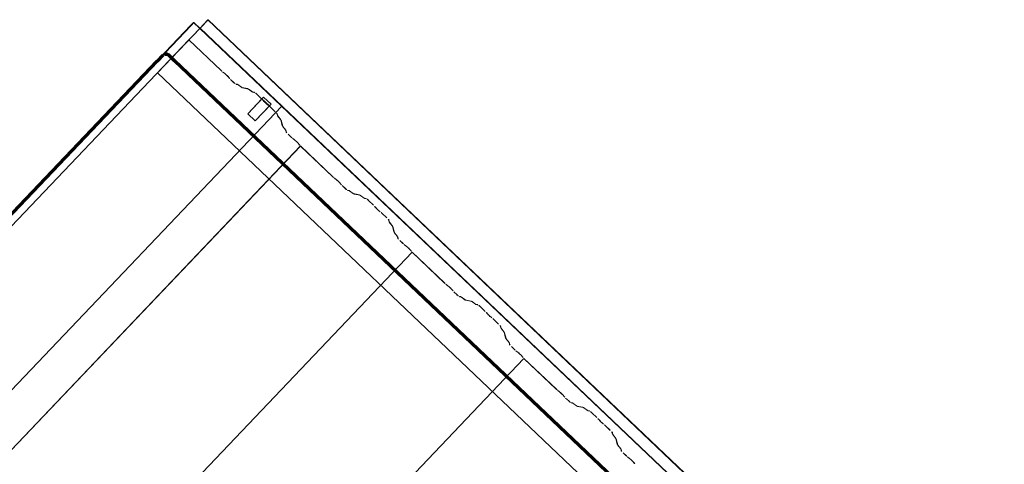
# Model space of a CAD drawing. Header units: metres. Extents: x 32343131.6 to 32343183.7, y 5699223.3 to 5699275.1.
# Tile 100 of 190: x 32343148.5 to 32343150.9, y 5699273.5 to 5699274.6. Entities that reach past the tile are written whole.
import ezdxf

# ---------------------------------------------------------------- set-up
doc = ezdxf.new("R2010")
doc.units = ezdxf.units.M
doc.layers.add('0-1', color=7, linetype='Continuous', lineweight=5)
for name, color, linetype, lineweight, true_color in [('A-GENM-1', 7, 'Continuous', 5, 0xcccccc), ('A-ROOF-1', 7, 'Continuous', 5, 0xcccccc), ('E-POWR-CNDT-1', 5, 'Continuous', 70, 0x0000ff), ('S-BEAM-1', 7, 'Continuous', 5, 0xcccccc)]:
    doc.layers.add(name, color=color, linetype=linetype, lineweight=lineweight, true_color=true_color)

# ---------------------------------------------------------------- blocks, each defined once
blk = doc.blocks.new('construction-roof-accessories--rheinzink-rzk010047 - construction-roof-accessories--rheinzink-rzk010047-3217442-TGA_190_LP5_GR_DA-TGA-01_G_')
at = {"layer": 'A-GENM-1'}
for p, q in [((-0.0125, 0.0822), (0.0125, 0.0822)), ((0.0125, 0.0822), (-0.0125, 0.0822)), ((-0.0125, 0.0822), (-0.0125, 0.0322)), ((-0.0125, 0.0263), (-0.0125, 0.0822)), ((0.0125, 0.0822), (0.0125, 0.0263)), ((0.0125, 0.0322), (0.0125, 0.0822)), ((-0.0125, 0.0263), (-0.0125, 0.0322)), ((-0.0125, 0.0322), (0.0125, 0.0322)), ((-0.0125, 0.0322), (0.0125, 0.0322)), ((0.0125, 0.0263), (-0.0125, 0.0263)), ((-0.0125, 0.0263), (0.0125, 0.0263)), ((0.0125, 0.0322), (0.0125, 0.0263))]:
    blk.add_line(p, q, dxfattribs=at)
blk = doc.blocks.new('Wasserleitblech - Wasserleitblech-3545865-TGA_190_LP5_GR_DA-TGA-01_G_')
at = {"layer": 'A-ROOF-1'}
for p, q in [((71.177, 25.3695), (71.1576, 25.3491)), ((71.1582, 25.3497), (71.1777, 25.3702)), ((71.177, 25.3695), (71.1777, 25.3702)), ((105.953, -7.7157), (71.177, 25.3695)), ((71.1777, 25.3702), (105.9537, -7.715)), ((71.0546, 25.2408), (71.1582, 25.3497)), ((71.1576, 25.3491), (71.0546, 25.2408)), ((105.9336, -7.7361), (71.1576, 25.3491)), ((105.9341, -7.7355), (71.1582, 25.3497)), ((73.9117, 22.5227), (71.0546, 25.2408)), ((73.9117, 22.5227), (71.0546, 25.2408))]:
    blk.add_line(p, q, dxfattribs=at)
blk = doc.blocks.new('Ortgang schräg - Ortgang schräg-3551830-TGA_190_LP5_GR_DA-TGA-01_G_')
at = {"layer": 'A-ROOF-1'}
for p, q in [((62.8521, 16.6496), (71.1425, 25.3637)), ((71.1432, 25.363), (62.8528, 16.6489)), ((70.2521, 24.4278), (71.1361, 25.3569)), ((71.1368, 25.3562), (70.2719, 24.4472)), ((71.1361, 25.3569), (71.1425, 25.3637)), ((71.1361, 25.3569), (71.1368, 25.3562)), ((71.1432, 25.363), (71.1368, 25.3562)), ((71.1425, 25.3637), (71.357, 25.1597)), ((71.3569, 25.1596), (71.1432, 25.363)), ((63.0665, 16.4455), (71.3569, 25.1596)), ((63.0666, 16.4456), (71.357, 25.1597)), ((71.357, 25.1597), (71.3569, 25.1596))]:
    blk.add_line(p, q, dxfattribs=at)
blk = doc.blocks.new('ARC_190_LPX_FM_Stellplätze_rvt-1-TGA_190_LP5_GR_DA-TGA-01_G_')
at = {"layer": 'S-BEAM-1'}
for p, q in [((32343140.6361, 5699265.8221), (32343148.8984, 5699274.5067)), ((32343140.6362, 5699265.8222), (32343148.8984, 5699274.5067)), ((32343148.9772, 5699274.4317), (32343148.8984, 5699274.5067)), ((32343148.8984, 5699274.5067), (32343148.8984, 5699274.5067)), ((32343148.8984, 5699274.5067), (32343148.9773, 5699274.4318)), ((32343148.9804, 5699274.4289), (32343148.9852, 5699274.4251)), ((32343148.9859, 5699274.4244), (32343148.9811, 5699274.4282)), ((32343148.9961, 5699274.4139), (32343148.992, 5699274.4185)), ((32343148.9929, 5699274.4178), (32343148.9969, 5699274.4133)), ((32343149.0073, 5699274.403), (32343148.9998, 5699274.4102)), ((32343148.9999, 5699274.4102), (32343149.0074, 5699274.4031)), ((32343149.012, 5699274.3993), (32343149.0165, 5699274.3984)), ((32343149.0175, 5699274.3974), (32343149.0131, 5699274.3983)), ((32343149.0175, 5699274.3978), (32343149.0267, 5699274.3912)), ((32343149.0275, 5699274.3903), (32343149.0183, 5699274.3969)), ((32343149.0275, 5699274.3907), (32343149.0419, 5699274.3878)), ((32343149.043, 5699274.3868), (32343149.0285, 5699274.3897)), ((32343149.0429, 5699274.3872), (32343149.0521, 5699274.3805)), ((32343149.053, 5699274.3796), (32343149.0438, 5699274.3863)), ((32343149.0529, 5699274.3801), (32343149.0579, 5699274.3791)), ((32343149.0589, 5699274.378), (32343149.054, 5699274.379)), ((32343149.0759, 5699274.3625), (32343149.0635, 5699274.3743)), ((32343149.0636, 5699274.3744), (32343149.076, 5699274.3626)), ((32343149.0811, 5699274.3568), (32343149.0793, 5699274.359)), ((32343149.0803, 5699274.3582), (32343149.082, 5699274.356)), ((32343149.0892, 5699274.3491), (32343149.0915, 5699274.3475)), ((32343149.0924, 5699274.3466), (32343149.0901, 5699274.3482)), ((32343149.1084, 5699274.3316), (32343149.0961, 5699274.3433)), ((32343149.0962, 5699274.3434), (32343149.1085, 5699274.3317)), ((32343149.1137, 5699274.3223), (32343149.1124, 5699274.3272)), ((32343149.1135, 5699274.3261), (32343149.1148, 5699274.3213)), ((32343149.1214, 5699274.3124), (32343149.1143, 5699274.3213)), ((32343149.1153, 5699274.3205), (32343149.1224, 5699274.3116)), ((32343149.1256, 5699274.2974), (32343149.1219, 5699274.3117)), ((32343149.123, 5699274.3107), (32343149.1266, 5699274.2964)), ((32343149.1333, 5699274.2875), (32343149.1262, 5699274.2964)), ((32343149.1272, 5699274.2956), (32343149.1343, 5699274.2867)), ((32343149.1349, 5699274.2824), (32343149.1338, 5699274.2868)), ((32343149.1349, 5699274.2858), (32343149.136, 5699274.2814)), ((32343149.1474, 5699274.2697), (32343149.1399, 5699274.2768)), ((32343149.14, 5699274.2769), (32343149.1475, 5699274.2698)), ((32343149.1507, 5699274.267), (32343149.1555, 5699274.2632)), ((32343149.1562, 5699274.2624), (32343149.1514, 5699274.2662)), ((32343149.1663, 5699274.252), (32343149.1623, 5699274.2565)), ((32343149.1631, 5699274.2559), (32343149.1672, 5699274.2513)), ((32343140.9078, 5699265.5637), (32343149.17, 5699274.2482)), ((32343140.9078, 5699265.5637), (32343149.17, 5699274.2482)), ((32343140.9079, 5699265.5638), (32343149.1701, 5699274.2483)), ((32343140.9079, 5699265.5638), (32343149.1701, 5699274.2483)), ((32343149.17, 5699274.2482), (32343149.1701, 5699274.2483)), ((32343149.1701, 5699274.2483), (32343149.17, 5699274.2482)), ((32343149.2489, 5699274.1732), (32343149.17, 5699274.2482)), ((32343149.1701, 5699274.2483), (32343149.249, 5699274.1733)), ((32343149.2521, 5699274.1705), (32343149.2569, 5699274.1667)), ((32343149.2576, 5699274.1659), (32343149.2528, 5699274.1697)), ((32343149.2678, 5699274.1555), (32343149.2637, 5699274.16)), ((32343149.2646, 5699274.1594), (32343149.2686, 5699274.1548)), ((32343149.279, 5699274.1445), (32343149.2715, 5699274.1517)), ((32343149.2716, 5699274.1518), (32343149.2791, 5699274.1446)), ((32343149.2837, 5699274.1409), (32343149.2881, 5699274.1399)), ((32343149.2892, 5699274.1389), (32343149.2848, 5699274.1398)), ((32343149.2891, 5699274.1394), (32343149.2984, 5699274.1327)), ((32343149.2992, 5699274.1318), (32343149.29, 5699274.1384)), ((32343149.2991, 5699274.1322), (32343149.3136, 5699274.1293)), ((32343149.3147, 5699274.1283), (32343149.3002, 5699274.1312)), ((32343149.3146, 5699274.1287), (32343149.3238, 5699274.1221)), ((32343149.3247, 5699274.1211), (32343149.3155, 5699274.1278)), ((32343149.3246, 5699274.1216), (32343149.3296, 5699274.1206)), ((32343149.3306, 5699274.1196), (32343149.3257, 5699274.1206)), ((32343149.3476, 5699274.1041), (32343149.3352, 5699274.1158)), ((32343149.3353, 5699274.1159), (32343149.3477, 5699274.1042)), ((32343149.3528, 5699274.0983), (32343149.351, 5699274.1005)), ((32343149.3519, 5699274.0997), (32343149.3537, 5699274.0975)), ((32343149.3609, 5699274.0907), (32343149.3632, 5699274.089)), ((32343149.364, 5699274.0881), (32343149.3618, 5699274.0898)), ((32343149.3801, 5699274.0731), (32343149.3678, 5699274.0848)), ((32343149.3679, 5699274.0849), (32343149.3802, 5699274.0732)), ((32343149.3854, 5699274.0638), (32343149.3841, 5699274.0687)), ((32343149.3852, 5699274.0677), (32343149.3864, 5699274.0628)), ((32343149.3931, 5699274.054), (32343149.386, 5699274.0628)), ((32343149.3869, 5699274.062), (32343149.3941, 5699274.0531)), ((32343149.3972, 5699274.0389), (32343149.3936, 5699274.0532)), ((32343149.3947, 5699274.0522), (32343149.3983, 5699274.0379)), ((32343149.405, 5699274.0291), (32343149.3979, 5699274.0379)), ((32343149.3988, 5699274.0371), (32343149.406, 5699274.0282)), ((32343149.4066, 5699274.0239), (32343149.4055, 5699274.0283)), ((32343149.4066, 5699274.0273), (32343149.4077, 5699274.0229)), ((32343149.4191, 5699274.0112), (32343149.4116, 5699274.0184)), ((32343149.4117, 5699274.0185), (32343149.4192, 5699274.0113)), ((32343141.1795, 5699265.3053), (32343149.4418, 5699273.9898)), ((32343141.1795, 5699265.3053), (32343149.4418, 5699273.9898)), ((32343141.1795, 5699265.3052), (32343149.4417, 5699273.9897)), ((32343141.1795, 5699265.3052), (32343149.4417, 5699273.9897)), ((32343149.4224, 5699274.0085), (32343149.4271, 5699274.0047)), ((32343149.4279, 5699274.0039), (32343149.4231, 5699274.0077)), ((32343149.438, 5699273.9935), (32343149.434, 5699273.9981)), ((32343149.4348, 5699273.9974), (32343149.4389, 5699273.9928)), ((32343149.4417, 5699273.9897), (32343149.4418, 5699273.9898)), ((32343149.4418, 5699273.9898), (32343149.4417, 5699273.9897)), ((32343149.5206, 5699273.9147), (32343149.4417, 5699273.9897)), ((32343149.4418, 5699273.9898), (32343149.5206, 5699273.9148)), ((32343149.5238, 5699273.912), (32343149.5286, 5699273.9082)), ((32343149.5293, 5699273.9074), (32343149.5245, 5699273.9112)), ((32343149.5395, 5699273.897), (32343149.5354, 5699273.9016)), ((32343149.5363, 5699273.9009), (32343149.5403, 5699273.8963)), ((32343149.5507, 5699273.886), (32343149.5432, 5699273.8932)), ((32343149.5433, 5699273.8933), (32343149.5508, 5699273.8861)), ((32343149.5554, 5699273.8824), (32343149.5598, 5699273.8815)), ((32343149.5609, 5699273.8804), (32343149.5564, 5699273.8813)), ((32343149.5608, 5699273.8809), (32343149.57, 5699273.8742)), ((32343149.5709, 5699273.8733), (32343149.5617, 5699273.88)), ((32343149.5708, 5699273.8738), (32343149.5853, 5699273.8708)), ((32343149.5864, 5699273.8698), (32343149.5719, 5699273.8727)), ((32343149.5863, 5699273.8702), (32343149.5955, 5699273.8636)), ((32343149.5964, 5699273.8627), (32343149.5872, 5699273.8693)), ((32343149.5963, 5699273.8631), (32343149.6012, 5699273.8621)), ((32343149.6023, 5699273.8611), (32343149.5974, 5699273.8621)), ((32343149.6192, 5699273.8456), (32343149.6069, 5699273.8573)), ((32343149.607, 5699273.8574), (32343149.6193, 5699273.8457)), ((32343149.6245, 5699273.8398), (32343149.6227, 5699273.842)), ((32343149.6236, 5699273.8412), (32343149.6254, 5699273.839)), ((32343149.6326, 5699273.8322), (32343149.6349, 5699273.8305)), ((32343149.6357, 5699273.8296), (32343149.6334, 5699273.8313)), ((32343149.6518, 5699273.8146), (32343149.6395, 5699273.8263)), ((32343149.6396, 5699273.8264), (32343149.6519, 5699273.8147)), ((32343149.657, 5699273.8053), (32343149.6558, 5699273.8102)), ((32343149.6569, 5699273.8092), (32343149.6581, 5699273.8043)), ((32343149.6648, 5699273.7955), (32343149.6577, 5699273.8044)), ((32343149.6586, 5699273.8035), (32343149.6657, 5699273.7947)), ((32343149.6689, 5699273.7804), (32343149.6653, 5699273.7947)), ((32343149.6664, 5699273.7937), (32343149.67, 5699273.7794)), ((32343149.6767, 5699273.7706), (32343149.6696, 5699273.7794)), ((32343149.6705, 5699273.7786), (32343149.6776, 5699273.7698)), ((32343149.6783, 5699273.7654), (32343149.6772, 5699273.7698)), ((32343149.6783, 5699273.7688), (32343149.6794, 5699273.7644)), ((32343149.6908, 5699273.7527), (32343149.6833, 5699273.7599)), ((32343149.6834, 5699273.76), (32343149.6909, 5699273.7528)), ((32343149.6941, 5699273.75), (32343149.6988, 5699273.7462)), ((32343149.6995, 5699273.7454), (32343149.6948, 5699273.7492)), ((32343141.4511, 5699265.0467), (32343149.7134, 5699273.7312)), ((32343141.4511, 5699265.0467), (32343149.7134, 5699273.7312)), ((32343141.4512, 5699265.0468), (32343149.7135, 5699273.7313)), ((32343141.4512, 5699265.0468), (32343149.7135, 5699273.7313)), ((32343149.7097, 5699273.735), (32343149.7057, 5699273.7396)), ((32343149.7065, 5699273.7389), (32343149.7105, 5699273.7343)), ((32343149.7134, 5699273.7312), (32343149.7135, 5699273.7313)), ((32343149.7135, 5699273.7313), (32343149.7134, 5699273.7312)), ((32343149.7922, 5699273.6562), (32343149.7134, 5699273.7312)), ((32343149.7135, 5699273.7313), (32343149.7923, 5699273.6563)), ((32343149.7955, 5699273.6535), (32343149.8003, 5699273.6497)), ((32343149.801, 5699273.6489), (32343149.7962, 5699273.6527)), ((32343149.8111, 5699273.6385), (32343149.8071, 5699273.6431)), ((32343149.8079, 5699273.6424), (32343149.812, 5699273.6378)), ((32343149.8224, 5699273.6276), (32343149.8148, 5699273.6347)), ((32343149.8149, 5699273.6348), (32343149.8225, 5699273.6277)), ((32343149.8271, 5699273.6239), (32343149.8315, 5699273.623)), ((32343149.8326, 5699273.622), (32343149.8281, 5699273.6229)), ((32343149.8325, 5699273.6224), (32343149.8417, 5699273.6158)), ((32343149.8426, 5699273.6148), (32343149.8334, 5699273.6215)), ((32343149.8425, 5699273.6153), (32343149.857, 5699273.6124)), ((32343149.8581, 5699273.6113), (32343149.8436, 5699273.6143)), ((32343149.858, 5699273.6118), (32343149.8672, 5699273.6051)), ((32343149.8681, 5699273.6042), (32343149.8589, 5699273.6109)), ((32343149.868, 5699273.6046), (32343149.8729, 5699273.6036)), ((32343149.874, 5699273.6026), (32343149.8691, 5699273.6036)), ((32343149.8909, 5699273.5871), (32343149.8786, 5699273.5988)), ((32343149.8787, 5699273.5989), (32343149.891, 5699273.5872)), ((32343149.8962, 5699273.5813), (32343149.8944, 5699273.5835)), ((32343149.8953, 5699273.5827), (32343149.8971, 5699273.5805)), ((32343149.9043, 5699273.5737), (32343149.9066, 5699273.572)), ((32343149.9074, 5699273.5711), (32343149.9051, 5699273.5728)), ((32343149.9235, 5699273.5561), (32343149.9112, 5699273.5679)), ((32343149.9113, 5699273.568), (32343149.9236, 5699273.5562)), ((32343149.9287, 5699273.5468), (32343149.9275, 5699273.5517)), ((32343149.9286, 5699273.5507), (32343149.9298, 5699273.5458)), ((32343149.9365, 5699273.537), (32343149.9294, 5699273.5459)), ((32343149.9303, 5699273.5451), (32343149.9374, 5699273.5362)), ((32343149.9406, 5699273.5219), (32343149.937, 5699273.5362)), ((32343149.9381, 5699273.5352), (32343149.9417, 5699273.5209)), ((32343149.9484, 5699273.5121), (32343149.9413, 5699273.521)), ((32343149.9422, 5699273.5201), (32343149.9493, 5699273.5113)), ((32343149.95, 5699273.5069), (32343149.9489, 5699273.5113)), ((32343149.95, 5699273.5103), (32343149.9511, 5699273.5059)), ((32343149.9625, 5699273.4943), (32343149.955, 5699273.5014)), ((32343149.9551, 5699273.5015), (32343149.9626, 5699273.4943)), ((32343149.9658, 5699273.4915), (32343149.9705, 5699273.4877)), ((32343149.9712, 5699273.4869), (32343149.9665, 5699273.4907)), ((32343149.9814, 5699273.4765), (32343149.9774, 5699273.4811)), ((32343149.9782, 5699273.4804), (32343149.9822, 5699273.4759))]:
    blk.add_line(p, q, dxfattribs=at)
for centre, major_axis, ratio, start_param, end_param in [((32343148.9776, 5699274.4321), (-0.00543, 0.00517), 0.087156, 1.570796, 2.355302), ((32343148.9776, 5699274.4321), (-0.00435, 0.00414), 0.087156, 1.570796, 2.355307), ((32343148.9887, 5699274.4212), (-0.00543, 0.00517), 0.087156, 3.927883, 5.496895), ((32343148.9887, 5699274.4212), (-0.00435, 0.00414), 0.087155, 3.927883, 5.496891), ((32343149.0002, 5699274.4106), (-0.00543, 0.00517), 0.087155, 0.786293, 1.570797), ((32343149.0002, 5699274.4106), (-0.00435, 0.00414), 0.087155, 0.786291, 1.570797), ((32343149.0078, 5699274.4035), (-0.00543, 0.00517), 0.087156, 1.570796, 3.003604), ((32343149.0078, 5699274.4035), (-0.00435, 0.00414), 0.087156, 1.570796, 3.003601), ((32343149.0218, 5699274.3932), (-0.00543, 0.00517), 0.087156, 5.71127, 6.145196), ((32343149.0218, 5699274.3932), (-0.00435, 0.00414), 0.087156, 5.711273, 6.145202), ((32343149.0232, 5699274.3949), (-0.00435, 0.00414), 0.087156, 2.569681, 3.003605), ((32343149.0232, 5699274.3949), (-0.00543, 0.00517), 0.087156, 2.569683, 3.003604), ((32343149.0473, 5699274.3826), (-0.00543, 0.00517), 0.087156, 5.711271, 6.145196), ((32343149.0473, 5699274.3826), (-0.00435, 0.00414), 0.087156, 5.711273, 6.145204), ((32343149.0487, 5699274.3842), (-0.00435, 0.00414), 0.087156, 2.569681, 3.003601), ((32343149.0487, 5699274.3842), (-0.00543, 0.00517), 0.087156, 2.569683, 3.003604), ((32343149.0632, 5699274.3739), (-0.00543, 0.00517), 0.087156, 4.712389, 6.145196), ((32343149.0632, 5699274.3739), (-0.00435, 0.00414), 0.087156, 4.712389, 6.145201), ((32343149.0755, 5699274.3622), (-0.00435, 0.00414), 0.087156, 3.74101, 4.712389), ((32343149.0755, 5699274.3622), (-0.00543, 0.00517), 0.087156, 3.74101, 4.712389), ((32343149.0858, 5699274.3528), (-0.00543, 0.00517), 0.087156, 0.599414, 2.542175), ((32343149.0858, 5699274.3528), (-0.00435, 0.00414), 0.087156, 0.599417, 2.542175), ((32343149.0957, 5699274.3429), (-0.00543, 0.00517), 0.087155, 4.712389, 5.683769), ((32343149.0957, 5699274.3429), (-0.00435, 0.00414), 0.087156, 4.712389, 5.68377), ((32343149.1081, 5699274.3312), (-0.00435, 0.00414), 0.087156, 3.279581, 4.71239), ((32343149.1081, 5699274.3312), (-0.00543, 0.00517), 0.087156, 3.279583, 4.712389), ((32343149.1191, 5699274.3172), (-0.00543, 0.00517), 0.087156, 0.137992, 0.571912), ((32343149.1191, 5699274.3172), (-0.00435, 0.00414), 0.087155, 0.137989, 0.571912), ((32343149.1176, 5699274.3157), (-0.00435, 0.00414), 0.087156, 3.279581, 3.713502), ((32343149.1176, 5699274.3157), (-0.00543, 0.00517), 0.087156, 3.279576, 3.713505), ((32343149.131, 5699274.2923), (-0.00543, 0.00517), 0.087156, 0.137992, 0.571912), ((32343149.131, 5699274.2923), (-0.00435, 0.00414), 0.087155, 0.13799, 0.571917), ((32343149.1294, 5699274.2908), (-0.00435, 0.00414), 0.087156, 3.279581, 3.713501), ((32343149.1294, 5699274.2908), (-0.00543, 0.00517), 0.087155, 3.279583, 3.713505), ((32343149.1404, 5699274.2773), (-0.00543, 0.00517), 0.087155, 0.137992, 1.570797), ((32343149.1404, 5699274.2773), (-0.00435, 0.00414), 0.087155, 0.137989, 1.570797), ((32343149.1479, 5699274.2702), (-0.00543, 0.00517), 0.087156, 1.570796, 2.355302), ((32343149.1479, 5699274.2702), (-0.00435, 0.00414), 0.087156, 1.570796, 2.355304), ((32343149.159, 5699274.2592), (-0.00543, 0.00517), 0.087156, 3.92788, 5.496895), ((32343149.159, 5699274.2592), (-0.00435, 0.00414), 0.087156, 3.927883, 5.496891), ((32343149.1705, 5699274.2486), (-0.00543, 0.00517), 0.087155, 0.786292, 1.570797), ((32343149.1705, 5699274.2486), (-0.00435, 0.00414), 0.087156, 0.78629, 1.570797), ((32343149.2493, 5699274.1737), (-0.00543, 0.00517), 0.087156, 1.570796, 2.355302), ((32343149.2493, 5699274.1737), (-0.00435, 0.00414), 0.087156, 1.570796, 2.355309), ((32343149.2604, 5699274.1627), (-0.00543, 0.00517), 0.087156, 3.927885, 5.496895), ((32343149.2604, 5699274.1627), (-0.00435, 0.00414), 0.087156, 3.927882, 5.496898), ((32343149.2719, 5699274.1522), (-0.00543, 0.00517), 0.087156, 0.786291, 1.570796), ((32343149.2719, 5699274.1522), (-0.00435, 0.00414), 0.087155, 0.78629, 1.570796), ((32343149.2794, 5699274.145), (-0.00543, 0.00517), 0.087156, 1.570796, 3.003604), ((32343149.2794, 5699274.145), (-0.00435, 0.00414), 0.087156, 1.570796, 3.003603), ((32343149.2935, 5699274.1348), (-0.00543, 0.00517), 0.087155, 5.711268, 6.145197), ((32343149.2935, 5699274.1348), (-0.00435, 0.00414), 0.087156, 5.711273, 6.145201), ((32343149.2949, 5699274.1364), (-0.00435, 0.00414), 0.087156, 2.56968, 3.003605), ((32343149.2949, 5699274.1364), (-0.00543, 0.00517), 0.087156, 2.56968, 3.003604), ((32343149.3189, 5699274.1241), (-0.00543, 0.00517), 0.087156, 5.711276, 6.145197), ((32343149.3189, 5699274.1241), (-0.00435, 0.00414), 0.087156, 5.711273, 6.145194), ((32343149.3204, 5699274.1258), (-0.00435, 0.00414), 0.087156, 2.569681, 3.003606), ((32343149.3204, 5699274.1258), (-0.00543, 0.00517), 0.087155, 2.56968, 3.003604), ((32343149.3349, 5699274.1154), (-0.00543, 0.00517), 0.087155, 4.712389, 6.145197), ((32343149.3349, 5699274.1154), (-0.00435, 0.00414), 0.087155, 4.71239, 6.145204), ((32343149.3472, 5699274.1037), (-0.00435, 0.00414), 0.087156, 3.74101, 4.712389), ((32343149.3472, 5699274.1037), (-0.00543, 0.00517), 0.087156, 3.741008, 4.712389), ((32343149.3575, 5699274.0943), (-0.00543, 0.00517), 0.087156, 0.599415, 2.542175), ((32343149.3575, 5699274.0943), (-0.00435, 0.00414), 0.087156, 0.599417, 2.542175), ((32343149.3674, 5699274.0844), (-0.00543, 0.00517), 0.087155, 4.712389, 5.683769), ((32343149.3674, 5699274.0844), (-0.00435, 0.00414), 0.087156, 4.712389, 5.68377), ((32343149.3798, 5699274.0727), (-0.00435, 0.00414), 0.087156, 3.279581, 4.712389), ((32343149.3798, 5699274.0727), (-0.00543, 0.00517), 0.087156, 3.279579, 4.712389), ((32343149.3908, 5699274.0587), (-0.00543, 0.00517), 0.087156, 0.137992, 0.571912), ((32343149.3908, 5699274.0587), (-0.00435, 0.00414), 0.087156, 0.137989, 0.571908), ((32343149.3892, 5699274.0572), (-0.00435, 0.00414), 0.087156, 3.279581, 3.713502), ((32343149.3892, 5699274.0572), (-0.00543, 0.00517), 0.087156, 3.279576, 3.713505), ((32343149.4027, 5699274.0338), (-0.00543, 0.00517), 0.087156, 0.137992, 0.571912), ((32343149.4027, 5699274.0338), (-0.00435, 0.00414), 0.087155, 0.13799, 0.571918), ((32343149.4011, 5699274.0323), (-0.00435, 0.00414), 0.087156, 3.279581, 3.713503), ((32343149.4011, 5699274.0323), (-0.00543, 0.00517), 0.087155, 3.279578, 3.713505), ((32343149.4121, 5699274.0188), (-0.00543, 0.00517), 0.087155, 0.137991, 1.570797), ((32343149.4121, 5699274.0188), (-0.00435, 0.00414), 0.087155, 0.13799, 1.570797), ((32343149.4196, 5699274.0117), (-0.00543, 0.00517), 0.087156, 1.570796, 2.355302), ((32343149.4196, 5699274.0117), (-0.00435, 0.00414), 0.087156, 1.570796, 2.3553), ((32343149.4307, 5699274.0007), (-0.00543, 0.00517), 0.087156, 3.927885, 5.496895), ((32343149.4307, 5699274.0007), (-0.00435, 0.00414), 0.087156, 3.927882, 5.496894), ((32343149.4422, 5699273.9902), (-0.00543, 0.00517), 0.087156, 0.786291, 1.570796), ((32343149.4422, 5699273.9902), (-0.00435, 0.00414), 0.087156, 0.78629, 1.570797), ((32343149.521, 5699273.9152), (-0.00435, 0.00414), 0.087156, 1.570796, 2.355304), ((32343149.521, 5699273.9152), (-0.00543, 0.00517), 0.087156, 1.570796, 2.355302), ((32343149.5321, 5699273.9042), (-0.00543, 0.00517), 0.087156, 3.927886, 5.496895), ((32343149.5321, 5699273.9042), (-0.00435, 0.00414), 0.087156, 3.927882, 5.496897), ((32343149.5436, 5699273.8937), (-0.00543, 0.00517), 0.087156, 0.786289, 1.570796), ((32343149.5436, 5699273.8937), (-0.00435, 0.00414), 0.087156, 0.78629, 1.570796), ((32343149.5511, 5699273.8865), (-0.00543, 0.00517), 0.087156, 1.570796, 3.003604), ((32343149.5511, 5699273.8865), (-0.00435, 0.00414), 0.087156, 1.570796, 3.003604), ((32343149.5652, 5699273.8763), (-0.00543, 0.00517), 0.087156, 5.711273, 6.145197), ((32343149.5652, 5699273.8763), (-0.00435, 0.00414), 0.087156, 5.711273, 6.14519), ((32343149.5666, 5699273.8779), (-0.00435, 0.00414), 0.087156, 2.569681, 3.003606), ((32343149.5666, 5699273.8779), (-0.00543, 0.00517), 0.087155, 2.56968, 3.003604), ((32343149.5906, 5699273.8656), (-0.00543, 0.00517), 0.087155, 5.711272, 6.145197), ((32343149.5906, 5699273.8656), (-0.00435, 0.00414), 0.087156, 5.711273, 6.145192), ((32343149.5921, 5699273.8673), (-0.00435, 0.00414), 0.087156, 2.56968, 3.003607), ((32343149.5921, 5699273.8673), (-0.00543, 0.00517), 0.087156, 2.56968, 3.003604), ((32343149.6066, 5699273.8569), (-0.00543, 0.00517), 0.087156, 4.71239, 6.145197), ((32343149.6066, 5699273.8569), (-0.00435, 0.00414), 0.087155, 4.71239, 6.145193), ((32343149.6189, 5699273.8452), (-0.00435, 0.00414), 0.087156, 3.74101, 4.712389), ((32343149.6189, 5699273.8452), (-0.00543, 0.00517), 0.087156, 3.741008, 4.712389), ((32343149.6292, 5699273.8358), (-0.00543, 0.00517), 0.087155, 0.599417, 2.542176), ((32343149.6292, 5699273.8358), (-0.00435, 0.00414), 0.087156, 0.599417, 2.542173), ((32343149.6391, 5699273.826), (-0.00543, 0.00517), 0.087156, 4.712389, 5.683768), ((32343149.6391, 5699273.826), (-0.00435, 0.00414), 0.087156, 4.712389, 5.683765), ((32343149.6514, 5699273.8142), (-0.00435, 0.00414), 0.087156, 3.279581, 4.712389), ((32343149.6514, 5699273.8142), (-0.00543, 0.00517), 0.087156, 3.279579, 4.712389), ((32343149.6625, 5699273.8003), (-0.00543, 0.00517), 0.087156, 0.137984, 0.571912), ((32343149.6625, 5699273.8003), (-0.00435, 0.00414), 0.087156, 0.137989, 0.571909), ((32343149.6609, 5699273.7988), (-0.00435, 0.00414), 0.087156, 3.279581, 3.713501), ((32343149.6609, 5699273.7988), (-0.00543, 0.00517), 0.087156, 3.279577, 3.713505), ((32343149.6744, 5699273.7754), (-0.00543, 0.00517), 0.087155, 0.137987, 0.571912), ((32343149.6744, 5699273.7754), (-0.00435, 0.00414), 0.087156, 0.137988, 0.571913), ((32343149.6728, 5699273.7739), (-0.00435, 0.00414), 0.087155, 3.279582, 3.713505), ((32343149.6728, 5699273.7739), (-0.00543, 0.00517), 0.087156, 3.27958, 3.713505), ((32343149.6837, 5699273.7604), (-0.00543, 0.00517), 0.087155, 0.137988, 1.570797), ((32343149.6837, 5699273.7604), (-0.00435, 0.00414), 0.087155, 0.13799, 1.570797), ((32343149.6913, 5699273.7532), (-0.00543, 0.00517), 0.087156, 1.570796, 2.355302), ((32343149.6913, 5699273.7532), (-0.00435, 0.00414), 0.087156, 1.570796, 2.355301), ((32343149.7024, 5699273.7422), (-0.00543, 0.00517), 0.087156, 3.927885, 5.496895), ((32343149.7024, 5699273.7422), (-0.00435, 0.00414), 0.087156, 3.927882, 5.496894), ((32343149.7139, 5699273.7317), (-0.00543, 0.00517), 0.087156, 0.786291, 1.570796), ((32343149.7139, 5699273.7317), (-0.00435, 0.00414), 0.087156, 0.78629, 1.570796), ((32343149.7927, 5699273.6567), (-0.00543, 0.00517), 0.087156, 1.570797, 2.355303), ((32343149.7927, 5699273.6567), (-0.00435, 0.00414), 0.087156, 1.570796, 2.355302), ((32343149.8038, 5699273.6457), (-0.00543, 0.00517), 0.087156, 3.927883, 5.496895), ((32343149.8038, 5699273.6457), (-0.00435, 0.00414), 0.087156, 3.927883, 5.496899), ((32343149.8153, 5699273.6352), (-0.00543, 0.00517), 0.087156, 0.786292, 1.570796), ((32343149.8153, 5699273.6352), (-0.00435, 0.00414), 0.087156, 0.78629, 1.570796), ((32343149.8228, 5699273.628), (-0.00543, 0.00517), 0.087156, 1.570796, 3.003604), ((32343149.8228, 5699273.628), (-0.00435, 0.00414), 0.087155, 1.570797, 3.0036), ((32343149.8368, 5699273.6178), (-0.00543, 0.00517), 0.087156, 5.711273, 6.145197), ((32343149.8368, 5699273.6178), (-0.00435, 0.00414), 0.087156, 5.711273, 6.145192), ((32343149.8383, 5699273.6194), (-0.00435, 0.00414), 0.087156, 2.569681, 3.003611), ((32343149.8383, 5699273.6194), (-0.00543, 0.00517), 0.087155, 2.569676, 3.003604), ((32343149.8623, 5699273.6072), (-0.00543, 0.00517), 0.087156, 5.711273, 6.145197), ((32343149.8623, 5699273.6072), (-0.00435, 0.00414), 0.087156, 5.711273, 6.145191), ((32343149.8637, 5699273.6088), (-0.00435, 0.00414), 0.087156, 2.569681, 3.003614), ((32343149.8637, 5699273.6088), (-0.00543, 0.00517), 0.087156, 2.569678, 3.003604), ((32343149.8783, 5699273.5985), (-0.00543, 0.00517), 0.087156, 4.71239, 6.145197), ((32343149.8783, 5699273.5985), (-0.00435, 0.00414), 0.087155, 4.71239, 6.145196), ((32343149.8906, 5699273.5867), (-0.00435, 0.00414), 0.087156, 3.74101, 4.712389), ((32343149.8906, 5699273.5867), (-0.00543, 0.00517), 0.087156, 3.741009, 4.712389), ((32343149.9009, 5699273.5773), (-0.00543, 0.00517), 0.087155, 0.599414, 2.542176), ((32343149.9009, 5699273.5773), (-0.00435, 0.00414), 0.087156, 0.599417, 2.54218), ((32343149.9108, 5699273.5675), (-0.00543, 0.00517), 0.087156, 4.712389, 5.683768), ((32343149.9108, 5699273.5675), (-0.00435, 0.00414), 0.087156, 4.712389, 5.683764), ((32343149.9231, 5699273.5558), (-0.00435, 0.00414), 0.087156, 3.279581, 4.712389), ((32343149.9231, 5699273.5558), (-0.00543, 0.00517), 0.087156, 3.279582, 4.712389), ((32343149.9342, 5699273.5418), (-0.00543, 0.00517), 0.087156, 0.137983, 0.571912), ((32343149.9342, 5699273.5418), (-0.00435, 0.00414), 0.087156, 0.137989, 0.57191), ((32343149.9326, 5699273.5403), (-0.00435, 0.00414), 0.087156, 3.279581, 3.713503), ((32343149.9326, 5699273.5403), (-0.00543, 0.00517), 0.087156, 3.279584, 3.713505), ((32343149.9461, 5699273.5169), (-0.00543, 0.00517), 0.087156, 0.137988, 0.571912), ((32343149.9461, 5699273.5169), (-0.00435, 0.00414), 0.087156, 0.137988, 0.571915), ((32343149.9445, 5699273.5154), (-0.00435, 0.00414), 0.087156, 3.279582, 3.713508), ((32343149.9445, 5699273.5154), (-0.00543, 0.00517), 0.087156, 3.279577, 3.713505), ((32343149.9554, 5699273.5019), (-0.00543, 0.00517), 0.087156, 0.137986, 1.570796), ((32343149.9554, 5699273.5019), (-0.00435, 0.00414), 0.087156, 0.137988, 1.570796), ((32343149.9629, 5699273.4947), (-0.00543, 0.00517), 0.087156, 1.570796, 2.355303), ((32343149.9629, 5699273.4947), (-0.00435, 0.00414), 0.087156, 1.570796, 2.355302), ((32343149.974, 5699273.4837), (-0.00543, 0.00517), 0.087156, 3.927882, 5.496895), ((32343149.974, 5699273.4837), (-0.00435, 0.00414), 0.087156, 3.927883, 5.496895), ((32343149.9856, 5699273.4732), (-0.00543, 0.00517), 0.087156, 0.78629, 1.570796), ((32343149.9856, 5699273.4732), (-0.00435, 0.00414), 0.087156, 0.786289, 1.570796)]:
    blk.add_ellipse(centre, major_axis=major_axis, ratio=ratio, start_param=start_param, end_param=end_param, dxfattribs=at)
at = {"layer": 'A-GENM-1', "rotation": 136.4272566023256}
blk.add_blockref('construction-roof-accessories--rheinzink-rzk010047 - construction-roof-accessories--rheinzink-rzk010047-3217442-TGA_190_LP5_GR_DA-TGA-01_G_', (32343149.1075, 5699274.3777), dxfattribs=at)
at = {"layer": 'A-ROOF-1'}
for name in ['Ortgang schräg - Ortgang schräg-3551830-TGA_190_LP5_GR_DA-TGA-01_G_', 'Wasserleitblech - Wasserleitblech-3545865-TGA_190_LP5_GR_DA-TGA-01_G_']:
    blk.add_blockref(name, (32343077.7673, 5699249.1855), dxfattribs=at)
blk = doc.blocks.new('Leerrohr - Bogen - PVC - Blitzschutz-V6-TGA_190_LP5_GR_DA-TGA-01_G_')
at = {"layer": 'E-POWR-CNDT-1'}
for p, q in [((32343148.8354, 5699274.4695), (32343148.8215, 5699274.4548)), ((32343148.8636, 5699274.4558), (32343148.8488, 5699274.4699))]:
    blk.add_line(p, q, dxfattribs=at)
blk.add_ellipse((32343148.8423, 5699274.463), major_axis=(-0.00688, 0.00654), ratio=0.996198, start_param=4.712372, end_param=6.283169, dxfattribs=at)

msp = doc.modelspace()

# ---------------------------------------------------------------- linework, layer by layer
at = {"layer": 'E-POWR-CNDT-1'}
for p, q in [((32343140.69448, 5699265.91253), (32343148.82145, 5699274.45484)), ((32343157.49451, 5699266.24454), (32343148.86361, 5699274.45581))]:
    msp.add_line(p, q, dxfattribs=at)

# ---------------------------------------------------------------- block references
at = {"layer": '0-1'}
msp.add_blockref('ARC_190_LPX_FM_Stellplätze_rvt-1-TGA_190_LP5_GR_DA-TGA-01_G_', (0, 0), dxfattribs=at)
at = {"layer": 'E-POWR-CNDT-1'}
msp.add_blockref('Leerrohr - Bogen - PVC - Blitzschutz-V6-TGA_190_LP5_GR_DA-TGA-01_G_', (0, 0), dxfattribs=at)

doc.saveas('drawing.dxf')
